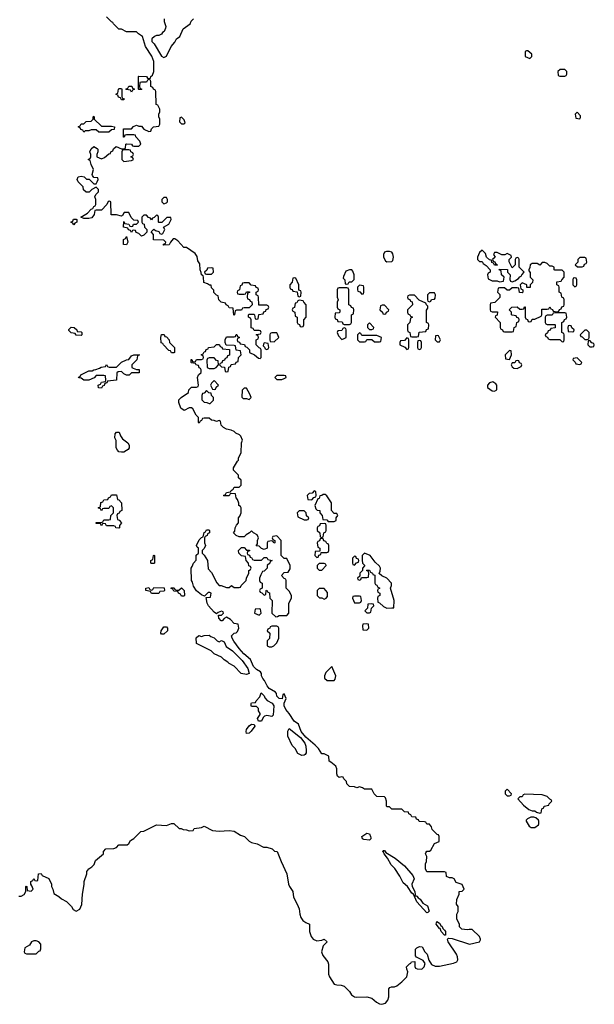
# Model space of a CAD drawing. Header units: inches. Extents: x 1980008 to 2252673, y 74414 to 260562.
# Tile 75 of 228: x 2123698 to 2128286, y 180790 to 188644. Entities that reach past the tile are written whole.
import ezdxf

# ---------------------------------------------------------------- set-up
doc = ezdxf.new("R2010")
doc.units = ezdxf.units.IN
doc.header["$MEASUREMENT"] = 0
doc.layers.add('C1128', color=7, linetype='Continuous')

msp = doc.modelspace()

# ---------------------------------------------------------------- linework, layer by layer
at = {"layer": 'C1128', "color": 5, "elevation": 40}
for points in [[(2123690, 181652), (2123710, 181652), (2123734.6, 181665.4), (2123746, 181690), (2123746, 181730), (2123750, 181734), (2123754, 181730), (2123758, 181698), (2123790, 181694), (2123806, 181710), (2123796.4, 181736.4), (2123786, 181750), (2123786, 181770), (2123802, 181778), (2123810, 181794), (2123818, 181778), (2123830, 181774), (2123842, 181778), (2123848.4, 181831.6), (2123870, 181834), (2123878, 181818), (2123930, 181794), (2123952, 181750), (2123952, 181730), (2123962, 181710), (2123970, 181674), (2124010.9, 181650.9), (2124031.1, 181631.1), (2124072, 181610), (2124112, 181570), (2124126, 181546), (2124150, 181532), (2124178, 181550), (2124194.6, 181585.4), (2124199, 181670), (2124213.6, 181746.4), (2124214, 181770), (2124235.3, 181830), (2124235.3, 181850), (2124250, 181872), (2124273.6, 181886.4), (2124293.6, 181906.4), (2124303.1, 181936.9), (2124366, 181990), (2124366, 182010), (2124386, 182030), (2124450, 182032), (2124470, 182042), (2124490, 182062), (2124556.4, 182063.6), (2124570, 182074), (2124583.1, 182096.9), (2124610, 182112), (2124666, 182170), (2124688.7, 182171.3), (2124790, 182222), (2124870, 182216), (2124910, 182231.3), (2124930, 182231.3), (2124972.7, 182192.7), (2124987.3, 182192.7), (2125003.6, 182183.6), (2125030, 182182), (2125050, 182174), (2125082, 182178), (2125090, 182194), (2125150, 182202), (2125170, 182212), (2125238, 182178), (2125290.7, 182170.7), (2125370, 182176), (2125410, 182171.3), (2125459.8, 182139.8), (2125494, 182130), (2125530, 182092), (2125550, 182082), (2125594, 182070), (2125644.7, 182044.7), (2125670, 182044.7), (2125714, 182030), (2125732.7, 182012.7), (2125754, 182010), (2125784.7, 181930), (2125831.6, 181831.6), (2125844.7, 181750), (2125851.1, 181731.1), (2125878, 181690), (2125884.5, 181644.5), (2125914.8, 181590), (2125930, 181552), (2125934.8, 181510), (2125943, 181483), (2125959.1, 181459.1), (2125982.5, 181442.5), (2126011.3, 181430), (2126011, 181370), (2126024.7, 181330), (2126042, 181310), (2126070, 181298), (2126110, 181302), (2126130, 181311.3), (2126154, 181290), (2126122, 181258), (2126106.8, 181210), (2126119.1, 181179.1), (2126158, 181130), (2126164.7, 181110), (2126164.7, 181030), (2126172, 181010), (2126210, 180952), (2126230, 180944.7), (2126263.6, 180943.6), (2126290, 180934), (2126330, 180891.3), (2126346.8, 180866.8), (2126370.7, 180850.7), (2126390, 180847.3), (2126470, 180851.3), (2126510, 180838.8), (2126546.4, 180806.4), (2126570, 180794.4), (2126590, 180790.4), (2126619.7, 180800.3), (2126637.6, 180822.4), (2126646.6, 180850), (2126645.2, 180914.8), (2126654.6, 180925.4), (2126666, 180930), (2126690, 180930.8), (2126710, 180938.8), (2126749.2, 180970), (2126789, 181010), (2126798, 181050), (2126788, 181070), (2126786, 181090), (2126810, 181114), (2126822, 181118), (2126826, 181130), (2126852.7, 181132.7), (2126852.7, 181092.7), (2126858, 181078), (2126872.7, 181072.7), (2126910, 181072), (2126928, 181090), (2126935.3, 181115.3), (2126920.4, 181140.4), (2126867.3, 181167.3), (2126858, 181178), (2126858, 181230), (2126870, 181242), (2126890, 181252), (2126912, 181250), (2126932, 181210), (2126951.3, 181191.3), (2126963.6, 181143.6), (2126987.1, 181107.1), (2127014, 181094), (2127050, 181094.9), (2127162.5, 181117.5), (2127188.7, 181130), (2127195.5, 181144.5), (2127193.3, 181170), (2127185.1, 181190), (2127119.6, 181290), (2127114, 181310), (2127122, 181318), (2127150, 181314), (2127290, 181270.7), (2127368, 181290), (2127376.4, 181303.6), (2127378, 181310), (2127368, 181330), (2127310, 181386), (2127288, 181388), (2127270, 181384), (2127228, 181390), (2127209.2, 181409.2), (2127208.7, 181430), (2127188, 181470), (2127188, 181510), (2127198, 181530), (2127198, 181570), (2127186, 181590), (2127187.3, 181627.3), (2127206, 181670), (2127206, 181690), (2127230, 181692), (2127248, 181710), (2127230, 181746), (2127182, 181762), (2127166, 181790), (2127150, 181798), (2127130, 181798), (2127106, 181810), (2127102, 181842), (2127090, 181846), (2126950, 181848), (2126938, 181870), (2126938, 181910), (2126946, 181930), (2126948, 181970), (2126938, 181990), (2126940.4, 181999.6), (2126948.4, 182011.6), (2126970, 182012), (2126980.4, 182019.6), (2127010, 182074), (2127046, 182090), (2127046, 182130), (2127042, 182142), (2127030, 182146), (2126990, 182186), (2126987.3, 182207.3), (2126970, 182226), (2126948.4, 182228.4), (2126942, 182242), (2126930, 182246), (2126887.3, 182247.3), (2126882, 182262), (2126867.3, 182267.3), (2126862, 182282), (2126830, 182286), (2126822, 182302), (2126806, 182310), (2126802, 182322), (2126770, 182326), (2126750, 182346), (2126670, 182346), (2126650, 182366), (2126630, 182366), (2126626, 182370), (2126626, 182410), (2126618, 182438), (2126610, 182446), (2126550, 182448), (2126528, 182470), (2126510, 182506), (2126450, 182506), (2126436.4, 182516.4), (2126410, 182526), (2126390, 182518), (2126370, 182526), (2126330, 182528), (2126310, 182548), (2126308.4, 182568.4), (2126286, 182590), (2126282, 182602), (2126270, 182606), (2126250, 182599), (2126235.3, 182610), (2126229.2, 182630), (2126229, 182669), (2126222, 182690), (2126183.1, 182723.1), (2126168, 182730), (2126166, 182770), (2126128, 182788), (2126110, 182788.7), (2126084, 182830), (2126058, 182858), (2125981.5, 182921.5), (2125945.2, 182965.2), (2125924, 183024), (2125889.4, 183049.4), (2125849.2, 183110), (2125821.7, 183141.7), (2125809.3, 183170.7), (2125808.4, 183191.6), (2125826, 183230), (2125810, 183266), (2125798, 183262), (2125792.7, 183227.3), (2125770, 183228.7), (2125750, 183248), (2125748.9, 183268.9), (2125740.4, 183280.4), (2125689.6, 183309.6), (2125672.7, 183330), (2125654, 183374), (2125639, 183390), (2125629.3, 183409.3), (2125629, 183429), (2125622, 183442), (2125590, 183462), (2125566, 183486), (2125541.2, 183541.2), (2125486.8, 183586.8), (2125449.4, 183629.4), (2125407.5, 183687.5), (2125394, 183710), (2125389.3, 183730.7), (2125410, 183752), (2125427.3, 183752.7), (2125436.4, 183763.6), (2125448, 183790), (2125442, 183822), (2125410, 183828), (2125380.4, 183860.4), (2125350, 183878), (2125331.6, 183868.4), (2125314, 183850), (2125308, 183850), (2125288.7, 183870), (2125286, 183894), (2125310, 183894), (2125326, 183910), (2125322, 183922), (2125310, 183926), (2125283.6, 183916.4), (2125270, 183906), (2125250, 183918), (2125205.2, 183970), (2125195.3, 183990), (2125186, 184034), (2125222, 184038), (2125226, 184070), (2125216.4, 184076.4), (2125203.6, 184076.4), (2125174, 184046), (2125150, 184055.3), (2125109.6, 184089.6), (2125085.8, 184125.8), (2125078, 184158), (2125069.2, 184170), (2125066, 184270), (2125076.4, 184283.6), (2125086, 184310), (2125107.3, 184332.7), (2125108.4, 184371.6), (2125126, 184390), (2125126, 184430), (2125116.4, 184436.4), (2125108.9, 184451.1), (2125130, 184494), (2125150, 184514), (2125162, 184518), (2125170, 184554), (2125182, 184558), (2125190, 184574), (2125210, 184574), (2125214, 184570), (2125214, 184550), (2125198, 184542), (2125194, 184530), (2125178, 184522), (2125174, 184510), (2125174, 184470), (2125182, 184450), (2125170, 184426), (2125154, 184410), (2125154, 184390), (2125170, 184374), (2125198, 184330), (2125203.6, 184263.6), (2125230, 184234), (2125271.6, 184151.6), (2125292, 184132), (2125308, 184132), (2125350, 184114), (2125370, 184114), (2125390, 184131.3), (2125410, 184114), (2125450, 184114), (2125462, 184118), (2125466, 184130), (2125506, 184170), (2125508, 184190), (2125528, 184230), (2125528.4, 184251.6), (2125542, 184258), (2125546, 184270), (2125542, 184282), (2125528.4, 184288.4), (2125526, 184310), (2125506, 184330), (2125502, 184362), (2125470, 184368), (2125448, 184390), (2125446, 184410), (2125470, 184434), (2125490, 184434), (2125510, 184414), (2125532.7, 184412.7), (2125532.7, 184407.3), (2125518, 184402), (2125514, 184390), (2125518, 184378), (2125532.7, 184372.7), (2125538, 184358), (2125550, 184354), (2125558, 184338), (2125570, 184334), (2125630, 184334), (2125650, 184354), (2125670, 184354), (2125678, 184338), (2125714, 184330), (2125698, 184322), (2125694, 184310), (2125674, 184290), (2125674, 184270), (2125650, 184246), (2125638, 184242), (2125623.6, 184216.4), (2125614, 184190), (2125614, 184170), (2125618, 184158), (2125634, 184150), (2125634, 184110), (2125618, 184102), (2125614, 184090), (2125618, 184078), (2125632.7, 184072.7), (2125650, 184054), (2125662, 184058), (2125666, 184090), (2125670, 184094), (2125678, 184078), (2125692.7, 184072.7), (2125694, 184030), (2125714, 184010), (2125712, 183910), (2125742, 183882), (2125756.4, 183883.6), (2125770, 183891.3), (2125830, 183892), (2125848, 183910), (2125846, 183990), (2125868, 184030), (2125868, 184050), (2125850, 184086), (2125826, 184110), (2125826, 184170), (2125822, 184182), (2125810, 184186), (2125788, 184210), (2125810, 184234), (2125842, 184238), (2125856.4, 184263.6), (2125858, 184290), (2125830, 184346), (2125810, 184346), (2125786, 184370), (2125786, 184490), (2125750, 184526), (2125718, 184522), (2125714, 184510), (2125718, 184498), (2125734, 184490), (2125734, 184470), (2125728, 184468), (2125722, 184482), (2125710, 184486), (2125678, 184482), (2125674, 184470), (2125674, 184430), (2125650, 184418), (2125630, 184426), (2125610, 184446), (2125587.3, 184447.3), (2125598, 184462), (2125598, 184490), (2125606, 184510), (2125594.6, 184534.6), (2125566, 184550), (2125550, 184566), (2125534, 184550), (2125505.4, 184534.6), (2125490, 184518), (2125450, 184518), (2125426, 184530), (2125406, 184550), (2125416.4, 184563.6), (2125418, 184590), (2125428.4, 184611.6), (2125446, 184630), (2125446, 184670), (2125456.4, 184683.6), (2125466, 184710), (2125466, 184750), (2125462, 184762), (2125448.4, 184768.4), (2125447.3, 184787.3), (2125436.4, 184816.4), (2125426, 184830), (2125422, 184862), (2125390, 184866), (2125378, 184862), (2125370, 184846), (2125330, 184846), (2125326, 184850), (2125342, 184858), (2125350, 184874), (2125382, 184878), (2125386, 184890), (2125402, 184898), (2125410, 184914), (2125450, 184914), (2125466, 184930), (2125466, 184970), (2125446, 184990), (2125446, 185010), (2125406, 185050), (2125406, 185070), (2125436.4, 185123.6), (2125446, 185130), (2125446, 185150), (2125466, 185190), (2125468, 185270), (2125478, 185290), (2125463.1, 185323.1), (2125453.6, 185333.6), (2125424.7, 185344.7), (2125410, 185358), (2125386, 185370), (2125350, 185378), (2125326, 185390), (2125306, 185410), (2125302, 185442), (2125290, 185446), (2125270, 185438), (2125250, 185448), (2125228.4, 185448.4), (2125210, 185466), (2125170, 185466), (2125158, 185462), (2125150, 185446), (2125138, 185442), (2125130, 185426), (2125126, 185430), (2125126, 185470), (2125108.4, 185488.4), (2125080.2, 185540.2), (2125070, 185548.7), (2125051.6, 185548.4), (2125010, 185528), (2124984.7, 185544.7), (2124968, 185590), (2124970, 185612), (2124988, 185630), (2125046, 185670), (2125048.4, 185691.6), (2125070, 185714), (2125110, 185714), (2125122, 185718), (2125126, 185730), (2125118, 185790), (2125126, 185810), (2125146, 185830), (2125146, 185850), (2125142, 185862), (2125130, 185866), (2125126, 185886), (2125106, 185890), (2125102, 185902), (2125070, 185906), (2125066, 185910), (2125067.3, 185932.7), (2125072.7, 185932.7), (2125078, 185918), (2125090, 185914), (2125102, 185918), (2125110, 185934), (2125150, 185934), (2125162, 185938), (2125166, 185950), (2125162, 185962), (2125146, 185970), (2125162, 185978), (2125170, 185994), (2125182, 185998), (2125187.3, 186012.7), (2125202, 186018), (2125206, 186030), (2125250, 186034), (2125270, 186054), (2125287.3, 186052.7), (2125294, 186050), (2125298, 186038), (2125312.7, 186032.7), (2125318, 186018), (2125372.7, 186012.7), (2125372.7, 185967.3), (2125358, 185962), (2125352.7, 185947.3), (2125338, 185942), (2125332.7, 185927.3), (2125318, 185922), (2125312.7, 185907.3), (2125298, 185902), (2125294, 185890), (2125310, 185874), (2125332.7, 185872.7), (2125338, 185838), (2125350, 185834), (2125362, 185838), (2125367.3, 185872.7), (2125382, 185878), (2125387.3, 185892.7), (2125422, 185898), (2125427.3, 185912.7), (2125442, 185918), (2125446, 185950), (2125466, 185970), (2125462, 186002), (2125427.3, 186007.3), (2125422, 186042), (2125410, 186046), (2125347.3, 186047.3), (2125338, 186070), (2125338, 186090), (2125350, 186114), (2125410, 186114), (2125422, 186118), (2125427.3, 186132.7), (2125432.7, 186132.7), (2125438, 186118), (2125454, 186110), (2125438, 186102), (2125434, 186090), (2125438, 186078), (2125452.7, 186072.7), (2125458, 186058), (2125492.7, 186052.7), (2125498, 186038), (2125512.7, 186032.7), (2125534, 186010), (2125534, 185990), (2125571.6, 185971.6), (2125603.6, 185943.6), (2125618, 185942), (2125626, 185950), (2125626, 186010), (2125622, 186022), (2125610, 186026), (2125586, 186050), (2125586, 186090), (2125602, 186098), (2125606, 186110), (2125602, 186122), (2125586, 186130), (2125590, 186134), (2125622, 186138), (2125626, 186150), (2125622, 186162), (2125610, 186166), (2125570, 186166), (2125562, 186182), (2125547.3, 186187.3), (2125546, 186250), (2125542, 186262), (2125526, 186270), (2125526, 186290), (2125530, 186294), (2125570, 186294), (2125574, 186290), (2125578, 186258), (2125590, 186254), (2125602, 186258), (2125607.3, 186292.7), (2125642, 186298), (2125647.3, 186312.7), (2125662, 186318), (2125667.3, 186332.7), (2125682, 186338), (2125686, 186350), (2125682, 186362), (2125670, 186366), (2125607.3, 186367.3), (2125606, 186430), (2125602, 186442), (2125586, 186450), (2125586, 186470), (2125602, 186478), (2125606, 186490), (2125602, 186502), (2125587.3, 186507.3), (2125582, 186522), (2125547.3, 186527.3), (2125530, 186546), (2125490, 186546), (2125478, 186542), (2125472.7, 186527.3), (2125458, 186522), (2125454, 186490), (2125438, 186482), (2125434, 186470), (2125438, 186458), (2125450, 186454), (2125490, 186454), (2125502, 186458), (2125510, 186474), (2125532.7, 186472.7), (2125532.7, 186467.3), (2125518, 186462), (2125514, 186430), (2125518, 186418), (2125532.7, 186412.7), (2125538, 186398), (2125552.7, 186392.7), (2125554, 186370), (2125530, 186346), (2125490, 186346), (2125478, 186342), (2125470, 186326), (2125430, 186326), (2125418, 186322), (2125414, 186290), (2125407.3, 186287.3), (2125402, 186342), (2125370, 186346), (2125362, 186362), (2125346, 186370), (2125342, 186382), (2125306, 186390), (2125288, 186410), (2125282, 186442), (2125270, 186446), (2125248.4, 186468.4), (2125247.3, 186487.3), (2125230, 186506), (2125226, 186526), (2125214, 186526), (2125198, 186538), (2125167.3, 186547.3), (2125166, 186590), (2125162, 186602), (2125148.4, 186608.4), (2125147.3, 186627.3), (2125138, 186650), (2125136.4, 186696.4), (2125120.4, 186720.4), (2125116.4, 186756.4), (2125100.4, 186780.4), (2125030, 186828), (2125008, 186828), (2124960.4, 186880.4), (2124936.4, 186896.4), (2124924.7, 186895.3), (2124902, 186870), (2124890.9, 186849.1), (2124850, 186846), (2124846, 186846), (2124847.3, 186852.7), (2124862, 186858), (2124866, 186870), (2124850, 186886), (2124767.3, 186887.3), (2124766, 186930), (2124747.3, 186952.7), (2124770, 186974), (2124783.6, 186963.6), (2124810, 186954), (2124818, 186938), (2124830, 186934), (2124842, 186938), (2124858, 186970), (2124846, 186990), (2124890, 187014), (2124908, 187050), (2124906, 187066), (2124872.7, 187067.3), (2124832.7, 187027.3), (2124810, 187026), (2124806, 187030), (2124806, 187070), (2124802, 187082), (2124790, 187086), (2124772.7, 187067.3), (2124758, 187062), (2124750, 187048), (2124742, 187062), (2124727.3, 187067.3), (2124710, 187086), (2124690, 187086), (2124674, 187070), (2124674, 187030), (2124678, 187018), (2124692.7, 187012.7), (2124694, 186990), (2124714, 186970), (2124714, 186950), (2124690, 186926), (2124670, 186918), (2124650, 186938), (2124627.3, 186947.3), (2124622, 186962), (2124610, 186966), (2124598, 186962), (2124590, 186946), (2124582, 186962), (2124567.3, 186967.3), (2124562, 186982), (2124526, 186990), (2124530, 187034), (2124538, 187018), (2124570, 187014), (2124578, 186998), (2124590, 186994), (2124602, 186998), (2124607.3, 187012.7), (2124630, 187014), (2124646, 187030), (2124642, 187042), (2124610, 187046), (2124587.3, 187067.3), (2124570, 187106), (2124532.7, 187107.3), (2124518, 187082), (2124510, 187078), (2124470, 187088), (2124427.3, 187087.3), (2124426, 187190), (2124416.4, 187196.4), (2124405.4, 187194.6), (2124394, 187170), (2124350, 187126), (2124310, 187126), (2124298, 187122), (2124294, 187090), (2124275.3, 187064.7), (2124250, 187058), (2124210, 187058), (2124186, 187070), (2124240.4, 187099.6), (2124270, 187134), (2124282, 187138), (2124290, 187154), (2124302, 187158), (2124306, 187170), (2124306, 187210), (2124298, 187230), (2124306, 187250), (2124328, 187270), (2124328, 187290), (2124310, 187308), (2124274, 187290), (2124251.6, 187268.4), (2124228.4, 187268.4), (2124207.3, 187287.3), (2124206, 187310), (2124166, 187350), (2124158, 187370), (2124166, 187390), (2124190, 187396), (2124214, 187390), (2124232.7, 187372.7), (2124252, 187372), (2124290, 187334), (2124310, 187334), (2124318, 187350), (2124326, 187370), (2124322, 187382), (2124290, 187386), (2124280.4, 187400.4), (2124278, 187410), (2124288, 187450), (2124268, 187490), (2124262, 187522), (2124246, 187530), (2124262, 187538), (2124266, 187550), (2124266, 187570), (2124258, 187590), (2124270, 187614), (2124290, 187631.3), (2124316.9, 187616.9), (2124322, 187610), (2124322, 187590), (2124314, 187570), (2124314, 187550), (2124350, 187534), (2124376.4, 187543.6), (2124410, 187574), (2124422, 187578), (2124426, 187590), (2124442, 187598), (2124447.3, 187612.7), (2124468.4, 187631.6), (2124510, 187614), (2124530, 187614), (2124542, 187618), (2124546, 187650), (2124550, 187654), (2124591.6, 187651.6), (2124598, 187638), (2124610, 187634), (2124650, 187634), (2124666, 187650), (2124656.4, 187676.4), (2124626, 187710), (2124622, 187722), (2124610, 187726), (2124550, 187726), (2124538, 187722), (2124532.7, 187707.3), (2124527.3, 187707.3), (2124527.3, 187772.7), (2124590, 187774), (2124607.3, 187792.7), (2124630, 187802), (2124650, 187794), (2124670, 187794), (2124690, 187772), (2124730, 187752), (2124746, 187754), (2124750, 187774), (2124766, 187790), (2124810, 187794), (2124818, 187810), (2124818, 187850), (2124808.9, 187868.9), (2124808, 187890), (2124818, 187910), (2124818, 187930), (2124802, 187962), (2124788.4, 187968.4), (2124786, 188070), (2124782, 188082), (2124766, 188090), (2124762, 188102), (2124746, 188110), (2124746, 188150), (2124742, 188162), (2124730, 188166), (2124718, 188162), (2124710, 188146), (2124670, 188146), (2124658, 188142), (2124654, 188110), (2124658, 188098), (2124674, 188090), (2124670, 188086), (2124650, 188086), (2124646, 188090), (2124646, 188190), (2124650, 188194), (2124710, 188192), (2124718, 188178), (2124730, 188174), (2124742, 188178), (2124746, 188190), (2124758, 188202), (2124768, 188230), (2124768.7, 188310), (2124754, 188354), (2124702, 188430), (2124678, 188510), (2124646, 188530), (2124630, 188546), (2124551.6, 188548.4), (2124510, 188568), (2124488.4, 188568.4), (2124446, 188610), (2124442, 188622), (2124430, 188626), (2124390, 188666)], [(2124852, 188650), (2124851.3, 188630), (2124864.7, 188590), (2124863.6, 188576.4), (2124851.3, 188550), (2124838, 188542), (2124830, 188528.7), (2124810, 188518), (2124790, 188518), (2124774, 188510), (2124754, 188490), (2124754, 188470), (2124771.6, 188451.6), (2124830, 188354), (2124850, 188342), (2124870, 188354), (2124908.7, 188430), (2124936, 188464), (2124949.4, 188490.6), (2124978, 188510), (2125002, 188570), (2125058, 188610), (2125068, 188632), (2125086, 188650)]]:
    msp.add_lwpolyline(points, dxfattribs=at)
for points in [[(2127756.4, 188396.4), (2127743.6, 188396.4), (2127734, 188390), (2127734, 188350), (2127770, 188334), (2127786, 188350), (2127786, 188370)], [(2128012.7, 188247.3), (2127994, 188230), (2127998, 188198), (2128010, 188194), (2128050, 188194), (2128062, 188198), (2128066, 188210), (2128066, 188230), (2128050, 188246)], [(2124510, 188006), (2124502, 188022), (2124487.3, 188027.3), (2124482, 188042), (2124468.4, 188048.4), (2124470, 188054), (2124482, 188058), (2124486, 188090), (2124490, 188094), (2124510, 188094), (2124514, 188090), (2124514, 188030), (2124518, 188018), (2124532.7, 188012.7), (2124530, 188006)], [(2124590, 188066), (2124582, 188082), (2124550, 188086), (2124546, 188090), (2124562, 188098), (2124570, 188114), (2124592.7, 188112.7), (2124598, 188098), (2124614, 188090), (2124598, 188082)], [(2124350, 187794), (2124430, 187794), (2124454, 187790), (2124452.7, 187767.3), (2124430, 187766), (2124410, 187748), (2124330, 187746), (2124310, 187766), (2124270, 187766), (2124250, 187758), (2124222, 187758), (2124210, 187748), (2124202, 187762), (2124187.3, 187767.3), (2124182, 187782), (2124166, 187790), (2124182, 187798), (2124190, 187814), (2124210, 187814), (2124228.4, 187831.6), (2124270, 187834), (2124286, 187850), (2124286, 187870), (2124290, 187874), (2124294, 187870), (2124294, 187850)], [(2124990, 187866), (2124978, 187862), (2124974, 187830), (2124990, 187814), (2125010, 187814), (2125018, 187822), (2125010, 187846)], [(2128150, 187906), (2128134, 187890), (2128138, 187858), (2128170, 187854), (2128176.4, 187863.6), (2128176.4, 187876.4)], [(2124570, 187606), (2124530, 187606), (2124518, 187602), (2124514, 187590), (2124514, 187530), (2124530, 187514), (2124590, 187522), (2124606, 187530), (2124602, 187542), (2124586, 187550), (2124602, 187558), (2124606, 187570), (2124602, 187582), (2124586, 187590), (2124582, 187602)], [(2124870, 187226), (2124850, 187226), (2124834, 187210), (2124834, 187190), (2124850, 187174), (2124870, 187182), (2124878, 187190), (2124878, 187210)], [(2124130, 187008), (2124122, 187022), (2124106, 187030), (2124122, 187038), (2124127.3, 187052.7), (2124150, 187054), (2124154, 187050), (2124154, 187030), (2124138, 187022)], [(2124550, 186848), (2124528, 186850), (2124528, 186890), (2124542, 186898), (2124550, 186914), (2124562, 186870)], [(2126650, 186795.3), (2126625.4, 186794.6), (2126611.6, 186788.4), (2126602, 186770), (2126602, 186750), (2126619.6, 186719.6), (2126630, 186712), (2126670, 186714), (2126676.4, 186723.6), (2126682, 186750), (2126676.4, 186776.4), (2126668.4, 186788.4)], [(2127390, 186806), (2127370, 186786), (2127354, 186750), (2127354, 186730), (2127370, 186714), (2127390, 186714), (2127399.6, 186699.6), (2127423.6, 186683.6), (2127454, 186650), (2127454, 186630), (2127438, 186622), (2127434, 186610), (2127438, 186578), (2127470, 186562), (2127510, 186562), (2127530, 186554), (2127562, 186558), (2127566, 186590), (2127546, 186610), (2127542, 186642), (2127526, 186650), (2127530, 186654), (2127592, 186652), (2127594, 186630), (2127614, 186610), (2127612.7, 186572.7), (2127618, 186558), (2127630, 186554), (2127650, 186562), (2127680.4, 186579.6), (2127690, 186594), (2127702, 186598), (2127706, 186610), (2127726, 186630), (2127686, 186670), (2127686, 186730), (2127682, 186742), (2127670, 186746), (2127658, 186742), (2127654, 186730), (2127654, 186690), (2127630, 186666), (2127607.3, 186712.7), (2127606, 186730), (2127626, 186750), (2127622, 186762), (2127590, 186778), (2127572, 186768), (2127548, 186768), (2127510, 186786), (2127490, 186786), (2127482, 186770), (2127494, 186750), (2127474, 186730), (2127478, 186718), (2127492.7, 186712.7), (2127498, 186698), (2127514, 186690), (2127510, 186686), (2127490, 186686), (2127482, 186702), (2127468.4, 186708.4), (2127466, 186726), (2127448.4, 186728.4), (2127426, 186750), (2127418, 186778)], [(2127890, 186706), (2127870, 186706), (2127850, 186686), (2127830, 186698), (2127790, 186698), (2127774, 186690), (2127771.6, 186668.4), (2127762, 186650), (2127762, 186642), (2127772.7, 186627.3), (2127774, 186590), (2127794, 186570), (2127791.3, 186548.7), (2127774, 186530), (2127772.7, 186507.3), (2127747.3, 186507.3), (2127746, 186530), (2127710, 186546), (2127694, 186530), (2127698, 186498), (2127714, 186490), (2127714, 186470), (2127710, 186466), (2127688, 186468), (2127682, 186502), (2127670, 186506), (2127630, 186506), (2127610, 186486), (2127590, 186486), (2127570, 186506), (2127530, 186506), (2127518, 186502), (2127514, 186470), (2127531.6, 186451.6), (2127531.6, 186428.4), (2127491.6, 186388.4), (2127458, 186382), (2127454, 186370), (2127454, 186330), (2127458, 186318), (2127470, 186314), (2127512.7, 186312.7), (2127511.6, 186288.4), (2127498, 186282), (2127494, 186270), (2127534, 186230), (2127534, 186190), (2127538, 186178), (2127554, 186170), (2127558, 186158), (2127570, 186154), (2127630, 186154), (2127642, 186158), (2127646, 186190), (2127662, 186198), (2127666, 186230), (2127682, 186238), (2127686, 186250), (2127682, 186262), (2127667.3, 186267.3), (2127662, 186282), (2127630, 186286), (2127626, 186290), (2127626, 186310), (2127606, 186330), (2127628.4, 186351.6), (2127670, 186354), (2127690, 186334), (2127710, 186334), (2127722, 186338), (2127727.3, 186352.7), (2127732.7, 186352.7), (2127734, 186270), (2127738, 186258), (2127752.7, 186252.7), (2127758, 186238), (2127770, 186234), (2127782, 186238), (2127790, 186254), (2127810, 186254), (2127862, 186278), (2127866, 186290), (2127866, 186334), (2127910, 186334), (2127922, 186338), (2127930, 186354), (2127938, 186338), (2127952.7, 186332.7), (2127958, 186318), (2127990, 186314), (2128002, 186318), (2128008, 186332), (2128022, 186338), (2128027.3, 186352.7), (2128042, 186358), (2128046, 186370), (2128046, 186410), (2128042, 186422), (2128026, 186430), (2128022, 186462), (2128006, 186470), (2128006, 186510), (2128002, 186522), (2127986, 186530), (2127987.3, 186552.7), (2128022, 186558), (2128026, 186570), (2128046, 186590), (2128046, 186630), (2128030, 186646), (2127970, 186646), (2127966, 186650), (2127966, 186670), (2127950, 186678), (2127930, 186678), (2127910, 186698)], [(2128210, 186746), (2128170, 186746), (2128154, 186730), (2128154, 186710), (2128134, 186690), (2128152.7, 186672.7), (2128190, 186674), (2128202, 186678), (2128207.3, 186692.7), (2128222, 186698), (2128226, 186710), (2128222, 186742)], [(2125230, 186666), (2125198, 186662), (2125192.7, 186647.3), (2125174, 186630), (2125178, 186618), (2125190, 186614), (2125230, 186614), (2125246, 186630), (2125242, 186662)], [(2126330, 186648.7), (2126302.8, 186637.2), (2126283.6, 186596.4), (2126282, 186582), (2126294, 186570), (2126298, 186538), (2126310, 186534), (2126322, 186538), (2126328, 186552), (2126350, 186554), (2126367.3, 186572.7), (2126368.7, 186610), (2126359, 186639), (2126350, 186648)], [(2125890, 186586), (2125878, 186582), (2125874, 186550), (2125854, 186530), (2125854, 186510), (2125858, 186498), (2125872.7, 186492.7), (2125878, 186478), (2125914, 186474), (2125918, 186438), (2125930, 186434), (2125942, 186438), (2125946, 186470), (2125942, 186482), (2125926, 186486), (2125926, 186530), (2125902, 186582)], [(2126410, 186526), (2126394, 186510), (2126394, 186490), (2126398, 186478), (2126412.7, 186472.7), (2126430, 186454), (2126442, 186458), (2126446, 186470), (2126446, 186510), (2126442, 186522)], [(2128130, 186586), (2128118, 186582), (2128114, 186570), (2128114, 186530), (2128130, 186514), (2128142, 186518), (2128146, 186530), (2128146, 186570), (2128142, 186582)], [(2126310, 186506), (2126250, 186506), (2126238, 186502), (2126234, 186490), (2126232, 186430), (2126242, 186410), (2126234, 186390), (2126234, 186350), (2126238, 186338), (2126254, 186330), (2126254, 186310), (2126250, 186306), (2126218, 186302), (2126214, 186270), (2126218, 186258), (2126232.7, 186252.7), (2126238, 186238), (2126272.7, 186232.7), (2126278, 186218), (2126290, 186214), (2126330, 186214), (2126342, 186218), (2126346, 186230), (2126346, 186290), (2126362, 186298), (2126366, 186330), (2126362, 186342), (2126347.3, 186347.3), (2126342, 186362), (2126326, 186370), (2126326, 186490), (2126322, 186502)], [(2126850, 186446), (2126810, 186446), (2126798, 186442), (2126794, 186430), (2126798, 186418), (2126812.7, 186412.7), (2126818, 186398), (2126832.7, 186392.7), (2126834, 186370), (2126794, 186330), (2126794, 186310), (2126798, 186298), (2126814, 186290), (2126818, 186278), (2126834, 186270), (2126818, 186262), (2126814, 186230), (2126794, 186210), (2126794, 186170), (2126798, 186158), (2126814, 186150), (2126818, 186118), (2126830, 186114), (2126870, 186114), (2126882, 186118), (2126887.3, 186152.7), (2126942, 186158), (2126947.3, 186172.7), (2126962, 186178), (2126966, 186210), (2126962, 186222), (2126946, 186230), (2126947.3, 186327.3), (2126956.4, 186343.6), (2126958, 186358), (2126946, 186370), (2126942, 186382), (2126887.3, 186407.3)], [(2127010, 186466), (2126970, 186466), (2126954, 186450), (2126954, 186410), (2126958, 186398), (2126970, 186394), (2126982, 186398), (2126987.3, 186412.7), (2127010, 186414), (2127016.4, 186423.6), (2127018, 186450)], [(2125930, 186406), (2125918, 186402), (2125910, 186386), (2125898, 186382), (2125891.6, 186348.4), (2125878, 186342), (2125874, 186330), (2125878, 186318), (2125894, 186310), (2125898, 186278), (2125914, 186270), (2125914, 186230), (2125918, 186218), (2125932.7, 186212.7), (2125938, 186198), (2125950, 186194), (2125962, 186198), (2125966, 186210), (2125966, 186250), (2125986, 186270), (2125986, 186370), (2125966, 186390), (2125962, 186402)], [(2126610, 186368), (2126592.7, 186367.3), (2126578, 186362), (2126574, 186330), (2126594, 186310), (2126598, 186298), (2126610, 186294), (2126622, 186298), (2126628, 186312), (2126642, 186318), (2126646, 186330)], [(2128050, 186306), (2127970, 186306), (2127958, 186302), (2127950, 186286), (2127910, 186286), (2127898, 186282), (2127894, 186270), (2127894, 186230), (2127898, 186218), (2127910, 186214), (2127970, 186214), (2127974, 186210), (2127972.7, 186187.3), (2127938, 186182), (2127932.7, 186167.3), (2127918, 186162), (2127912.7, 186147.3), (2127894, 186130), (2127898, 186118), (2127912.7, 186112.7), (2127918, 186098), (2127930, 186094), (2128010, 186094), (2128030, 186074), (2128042, 186078), (2128046, 186090), (2128046, 186130), (2128042, 186142), (2128026, 186150), (2128026, 186230), (2128042, 186238), (2128047.3, 186252.7), (2128062, 186258), (2128066, 186270), (2128062, 186302)], [(2126490, 186226), (2126474, 186210), (2126474, 186190), (2126490, 186174), (2126510, 186174), (2126522, 186178), (2126526, 186190)], [(2124190, 186126), (2124148.4, 186128.4), (2124142, 186142), (2124110, 186146), (2124090, 186166), (2124090, 186174), (2124110, 186192), (2124134, 186190), (2124154, 186170), (2124158, 186158), (2124190, 186154), (2124194, 186150), (2124194, 186130)], [(2124910, 185986), (2124902, 186002), (2124890, 186006), (2124846, 186050), (2124842, 186062), (2124827.3, 186067.3), (2124826, 186110), (2124830, 186134), (2124852, 186132), (2124858, 186118), (2124870, 186114), (2124892, 186090), (2124894, 186070), (2124934, 186030), (2124934, 185990), (2124930, 185986)], [(2125750, 186146), (2125710, 186146), (2125698, 186142), (2125694, 186130), (2125694, 186090), (2125698, 186078), (2125730, 186074), (2125766, 186110), (2125756.4, 186136.4)], [(2126290, 186186), (2126278, 186182), (2126270, 186166), (2126238, 186162), (2126234, 186150), (2126243.6, 186123.6), (2126270, 186094), (2126290, 186102), (2126306, 186110), (2126306, 186170), (2126302, 186182)], [(2126410, 186146), (2126394, 186130), (2126394, 186090), (2126410, 186074), (2126450, 186074), (2126462, 186078), (2126470, 186094), (2126510, 186094), (2126530, 186074), (2126570, 186074), (2126582, 186078), (2126586, 186110), (2126550, 186126), (2126430, 186126), (2126422, 186142)], [(2128090, 186206), (2128078, 186202), (2128074, 186190), (2128078, 186158), (2128110, 186154), (2128122, 186158), (2128126, 186170), (2128107.3, 186187.3), (2128102, 186202)], [(2128210, 186168), (2128174, 186130), (2128178, 186118), (2128190, 186114), (2128210, 186094), (2128230, 186094), (2128242, 186098), (2128246, 186110), (2128246, 186150), (2128227.3, 186167.3)], [(2125650, 186066), (2125643.6, 186056.4), (2125642, 186042), (2125652.7, 186032.7), (2125658, 186018), (2125670, 186014), (2125682, 186018), (2125686, 186030), (2125682, 186062)], [(2126790, 186106), (2126770, 186086), (2126738, 186082), (2126734, 186070), (2126734, 186050), (2126772.7, 186032.7), (2126790, 186014), (2126802, 186018), (2126806, 186030), (2126806, 186090), (2126802, 186102)], [(2126890, 186086), (2126878, 186082), (2126874, 186070), (2126874, 186030), (2126878, 186018), (2126890, 186014), (2126902, 186018), (2126906, 186030), (2126906, 186070), (2126902, 186082)], [(2127030, 186126), (2127018, 186122), (2127014, 186090), (2127030, 186074), (2127050, 186074), (2127058, 186090), (2127042, 186122)], [(2128250, 186086), (2128238, 186082), (2128234, 186050), (2128250, 186034), (2128270, 186034), (2128282, 186038), (2128286, 186050), (2128282, 186062), (2128267.3, 186067.3)], [(2127610, 186006), (2127574, 185970), (2127578, 185938), (2127610, 185934), (2127626, 185970), (2127622, 186002)], [(2124550, 185808), (2124530, 185818), (2124510, 185838), (2124483.6, 185836.4), (2124472.7, 185827.3), (2124470, 185768), (2124398, 185762), (2124392.7, 185747.3), (2124378, 185742), (2124372.7, 185727.3), (2124358, 185722), (2124350, 185706), (2124327.3, 185707.3), (2124326, 185730), (2124342, 185738), (2124350, 185754), (2124382, 185758), (2124386, 185770), (2124382, 185802), (2124370, 185806), (2124310, 185806), (2124292.7, 185787.3), (2124250, 185768), (2124210, 185768), (2124190, 185786), (2124170, 185788), (2124168.4, 185791.6), (2124182, 185798), (2124186, 185810), (2124250, 185842), (2124276.4, 185843.6), (2124290, 185852), (2124307.3, 185852.7), (2124336.4, 185863.6), (2124348.4, 185871.6), (2124382, 185878), (2124390, 185894), (2124398, 185878), (2124412.7, 185872.7), (2124470, 185872), (2124510, 185911.3), (2124550, 185932), (2124570, 185934), (2124590, 185962), (2124610, 185972), (2124654, 185970), (2124638, 185962), (2124634, 185930), (2124594, 185890), (2124594, 185870), (2124603.6, 185863.6), (2124630, 185854), (2124652.7, 185852.7), (2124652.7, 185827.3), (2124590, 185826), (2124571.6, 185808.4)], [(2125250, 185946), (2125210, 185946), (2125198, 185942), (2125192.7, 185927.3), (2125194, 185870), (2125210, 185862), (2125250, 185862), (2125266, 185870), (2125286, 185890), (2125282, 185922), (2125270, 185926)], [(2127670, 185926), (2127658, 185922), (2127650, 185906), (2127630, 185906), (2127622, 185890), (2127630, 185874), (2127643.6, 185863.6), (2127670, 185862), (2127702, 185878), (2127706, 185890), (2127702, 185902), (2127687.3, 185907.3), (2127682, 185922)], [(2128150, 185946), (2128118, 185942), (2128114, 185930), (2128132.7, 185912.7), (2128138, 185898), (2128170, 185894), (2128182, 185898), (2128186, 185910)], [(2125250, 185766), (2125230, 185746), (2125222, 185730), (2125238, 185698), (2125250, 185694), (2125262, 185698), (2125267.3, 185712.7), (2125286, 185730)], [(2125810, 185806), (2125750, 185806), (2125734, 185790), (2125750, 185774), (2125790, 185774), (2125810, 185782), (2125826, 185790), (2125822, 185802)], [(2127475.3, 185755.3), (2127450, 185748), (2127432, 185730), (2127434, 185710), (2127470, 185684.7), (2127490, 185682), (2127507.3, 185692.7), (2127508, 185730), (2127500.4, 185740.4)], [(2125190, 185686), (2125170, 185666), (2125158, 185662), (2125152.7, 185647.3), (2125152.7, 185612.7), (2125170, 185594), (2125191.6, 185591.6), (2125210, 185582), (2125218, 185582), (2125246, 185610), (2125246, 185630), (2125230, 185646), (2125226, 185666), (2125208.4, 185668.4)], [(2125510, 185706), (2125490, 185706), (2125474, 185690), (2125472.7, 185632.7), (2125483.6, 185623.6), (2125510, 185622), (2125530, 185614), (2125546, 185630), (2125536.4, 185656.4)], [(2124510, 185195.3), (2124490, 185198), (2124478, 185210), (2124468, 185230), (2124467.3, 185287.3), (2124458, 185310), (2124460.4, 185339.6), (2124470, 185354), (2124492.7, 185352.7), (2124503.6, 185323.6), (2124519.6, 185299.6), (2124562, 185270), (2124570.9, 185250.9), (2124571.3, 185230), (2124563.6, 185216.4), (2124550, 185208.7), (2124530, 185195.3)], [(2126050, 184886), (2126032.7, 184867.3), (2126010, 184866), (2125994, 184850), (2125998, 184818), (2126030, 184814), (2126047.3, 184832.7), (2126062, 184838), (2126066, 184850), (2126062, 184882)], [(2124490, 184588), (2124466, 184590), (2124462, 184602), (2124450, 184606), (2124390, 184606), (2124382, 184622), (2124370, 184626), (2124358, 184622), (2124350, 184606), (2124342, 184622), (2124310, 184626), (2124308, 184630), (2124310, 184634), (2124350, 184634), (2124362, 184638), (2124370, 184654), (2124410, 184654), (2124422, 184658), (2124426, 184690), (2124446, 184710), (2124446, 184750), (2124430, 184766), (2124418, 184762), (2124410, 184746), (2124370, 184746), (2124358, 184742), (2124350, 184726), (2124342, 184742), (2124326, 184750), (2124342, 184758), (2124347.3, 184792.7), (2124362, 184798), (2124370, 184814), (2124402, 184818), (2124406, 184830), (2124422, 184838), (2124430, 184854), (2124470, 184854), (2124478, 184818), (2124490, 184814), (2124511.3, 184790), (2124514, 184730), (2124498, 184722), (2124492.7, 184707.3), (2124478, 184702), (2124474, 184690), (2124478, 184658), (2124492.7, 184652.7), (2124512, 184630), (2124494, 184610), (2124494, 184590)], [(2126122, 184858), (2126111.6, 184848.4), (2126094, 184846), (2126090, 184826), (2126078, 184822), (2126054, 184770), (2126063.6, 184743.6), (2126072.7, 184732.7), (2126094, 184730), (2126094, 184710), (2126114, 184690), (2126118, 184658), (2126150, 184654), (2126162, 184642), (2126210, 184642), (2126226, 184650), (2126226, 184670), (2126238, 184690), (2126230, 184706), (2126210, 184706), (2126188.4, 184728.4), (2126188, 184790), (2126150, 184846), (2126136.4, 184856.4)], [(2125970, 184726), (2125930, 184726), (2125914, 184710), (2125918, 184678), (2125970, 184654), (2125990, 184654), (2126002, 184658), (2126006, 184670), (2125987.3, 184687.3), (2125986, 184710)], [(2126130, 184626), (2126098, 184622), (2126092.7, 184607.3), (2126078, 184602), (2126074, 184590), (2126074, 184570), (2126094, 184550), (2126098, 184518), (2126110, 184514), (2126122, 184518), (2126126, 184550), (2126142, 184558), (2126146, 184570), (2126146, 184610), (2126142, 184622)], [(2126110, 184506), (2126098, 184502), (2126092.7, 184487.3), (2126078, 184482), (2126074, 184470), (2126078, 184438), (2126094, 184430), (2126094, 184406), (2126058, 184402), (2126054, 184370), (2126070, 184354), (2126082, 184358), (2126087.3, 184372.7), (2126102, 184378), (2126106, 184394), (2126150, 184394), (2126162, 184398), (2126166, 184410), (2126166, 184450), (2126162, 184462), (2126150, 184466), (2126142, 184482), (2126127.3, 184487.3), (2126122, 184502)], [(2124750, 184306), (2124746, 184310), (2124746, 184330), (2124762, 184338), (2124766, 184370), (2124770, 184374), (2124774, 184370), (2124774, 184310), (2124770, 184306)], [(2126370, 184366), (2126354, 184350), (2126354, 184310), (2126358, 184298), (2126370, 184294), (2126387.3, 184312.7), (2126402, 184318), (2126406, 184330), (2126402, 184342), (2126387.3, 184347.3), (2126382, 184362)], [(2126450, 184388), (2126432, 184370), (2126432.7, 184332.7), (2126434, 184310), (2126454, 184290), (2126434, 184270), (2126434, 184250), (2126414, 184230), (2126414, 184206), (2126394, 184190), (2126398, 184178), (2126410, 184174), (2126422, 184178), (2126426, 184194), (2126470, 184194), (2126482, 184198), (2126486, 184230), (2126482, 184242), (2126466, 184250), (2126470, 184254), (2126490, 184254), (2126498, 184238), (2126514, 184230), (2126518, 184218), (2126532.7, 184212.7), (2126534, 184150), (2126538, 184138), (2126550, 184134), (2126558, 184118), (2126571.6, 184111.6), (2126570, 184106), (2126558, 184102), (2126554, 184090), (2126558, 184078), (2126574, 184070), (2126574, 184050), (2126558, 184042), (2126554, 184030), (2126558, 183998), (2126570, 183994), (2126603.6, 183963.6), (2126630, 183951.3), (2126670, 183952), (2126686, 183954), (2126688.7, 184010), (2126658, 184110), (2126666, 184130), (2126666, 184150), (2126628.4, 184188.4), (2126588.4, 184208.4), (2126567.3, 184227.3), (2126575.3, 184244.7), (2126578, 184270), (2126570, 184286), (2126536.4, 184316.4), (2126495.3, 184370)], [(2126130, 184306), (2126090, 184306), (2126074, 184290), (2126074, 184270), (2126090, 184254), (2126110, 184254), (2126146, 184290), (2126142, 184302)], [(2124750, 184066), (2124742, 184082), (2124706, 184090), (2124706, 184110), (2124730, 184114), (2124738, 184098), (2124750, 184094), (2124762, 184098), (2124770, 184114), (2124852.7, 184112.7), (2124854, 184090), (2124850, 184086), (2124818, 184082), (2124810, 184068)], [(2124950, 184094), (2124970, 184094), (2124990, 184112), (2125011.3, 184090), (2125014, 184050), (2125010, 184046), (2124990, 184046), (2124982, 184062), (2124966, 184070), (2124962, 184082), (2124930, 184086), (2124922, 184102), (2124907.3, 184107.3), (2124907.3, 184112.7), (2124931.6, 184111.6), (2124938, 184098)], [(2126130, 184106), (2126090, 184106), (2126074, 184090), (2126074, 184050), (2126092.7, 184032.7), (2126111.6, 184031.6), (2126130, 184022), (2126146, 184030), (2126156.4, 184043.6), (2126156.4, 184076.4)], [(2126410, 184046), (2126370, 184046), (2126358, 184042), (2126354, 184030), (2126370, 183994), (2126410, 183994), (2126422, 183998), (2126426, 184010), (2126422, 184042)], [(2125610, 183946), (2125578, 183942), (2125574, 183910), (2125610, 183894), (2125626, 183910), (2125622, 183942)], [(2126510, 183986), (2126478, 183982), (2126474, 183950), (2126454, 183930), (2126470, 183914), (2126490, 183914), (2126502, 183918), (2126506, 183950), (2126526, 183970), (2126522, 183982)], [(2124830, 183742), (2124825.2, 183750), (2124827, 183770), (2124850, 183801), (2124870, 183801), (2124878.8, 183790), (2124878.8, 183770), (2124850, 183742.7)], [(2125750, 183806), (2125710, 183806), (2125698, 183802), (2125694, 183790), (2125678, 183782), (2125674, 183770), (2125694, 183750), (2125691.6, 183708.4), (2125674, 183690), (2125674, 183650), (2125690, 183642), (2125710, 183642), (2125726, 183650), (2125750, 183674), (2125768, 183710), (2125766, 183790), (2125762, 183802)], [(2126470, 183826), (2126438, 183822), (2126434, 183810), (2126438, 183778), (2126470, 183774), (2126486, 183790), (2126482, 183822)], [(2125290, 183682), (2125310, 183692), (2125330, 183682), (2125345.4, 183645.4), (2125398, 183610), (2125473.2, 183533.2), (2125518.8, 183470), (2125530, 183428), (2125510, 183421.2), (2125466, 183430), (2125410, 183488), (2125370, 183508), (2125360.4, 183520.4), (2125330, 183538), (2125310, 183558), (2125250, 183586), (2125226, 183610), (2125110, 183668), (2125107.3, 183712.7), (2125128.9, 183731.1), (2125150, 183724.7), (2125171.6, 183731.6), (2125210, 183734), (2125223.6, 183723.6), (2125250, 183714), (2125274, 183690)], [(2126190, 183486), (2126142, 183438), (2126132, 183410), (2126132.7, 183392.7), (2126152.7, 183372.7), (2126210, 183374), (2126216.4, 183383.6), (2126222, 183410)], [(2125710, 183086), (2125670, 183093.2), (2125654, 183090), (2125642, 183078), (2125630, 183048), (2125606, 183050), (2125598, 183070), (2125618, 183102), (2125618, 183110), (2125606, 183130), (2125606, 183150), (2125590, 183166), (2125550, 183166), (2125546, 183170), (2125546, 183190), (2125550, 183194), (2125582, 183198), (2125586, 183210), (2125616.4, 183243.6), (2125626, 183274), (2125650, 183252), (2125656, 183236), (2125674.4, 183214.4), (2125712.7, 183192.7), (2125726.8, 183170), (2125722, 183098)], [(2125510, 182949.2), (2125506.6, 182966.6), (2125510, 182982), (2125529.5, 183010.5), (2125550, 183026), (2125570, 183022), (2125576, 183010), (2125546.8, 182970), (2125530, 182953.2)], [(2125950, 182775.3), (2125918, 182790), (2125898, 182830), (2125874.6, 182854.6), (2125838, 182930), (2125838, 182970), (2125848.4, 182991.6), (2125939.1, 182919.1), (2125974, 182874), (2125984, 182850), (2125986.4, 182813.6), (2125984.7, 182795.3), (2125978, 182782), (2125970, 182778)], [(2127590, 182506), (2127574, 182490), (2127574, 182470), (2127590, 182454), (2127610, 182454), (2127622, 182458), (2127626, 182470)], [(2127730, 182466), (2127718, 182462), (2127710, 182446), (2127690, 182446), (2127674, 182430), (2127719.6, 182379.6), (2127763.6, 182343.6), (2127790, 182334), (2127810, 182334), (2127823.6, 182323.6), (2127850, 182314), (2127862, 182318), (2127866, 182350), (2127882, 182358), (2127886, 182370), (2127922, 182378), (2127926, 182390), (2127946, 182410), (2127942, 182422), (2127930, 182426), (2127908.7, 182448.7), (2127870, 182462)], [(2127803.1, 182283.1), (2127778, 182282), (2127751.3, 182268.7), (2127742, 182258), (2127742, 182250), (2127764.7, 182210), (2127782, 182202), (2127810, 182200.7), (2127839.3, 182220.7), (2127844, 182230), (2127844, 182250), (2127839.3, 182259.3), (2127819, 182279)], [(2126490, 182100.7), (2126444.7, 182104.7), (2126434, 182110), (2126429.2, 182130), (2126470, 182155.5), (2126490, 182150.4), (2126500.3, 182130), (2126500.5, 182119.5), (2126500.5, 182110)], [(2126852.7, 181652.7), (2126863.1, 181656.9), (2126870, 181654), (2126879.8, 181639.8), (2126894.4, 181630), (2126917.1, 181597.1), (2126955.2, 181575.2), (2126966.4, 181533.6), (2126958, 181522), (2126950, 181520.9), (2126868.1, 181608.1), (2126842, 181670), (2126830, 181676), (2126794, 181730), (2126760.3, 181760.3), (2126733.1, 181813.1), (2126692.9, 181872.9), (2126663.1, 181903.1), (2126635.8, 181955.8), (2126607, 181990), (2126603.2, 182003.2), (2126595.3, 182010), (2126602, 182018), (2126610, 182017.3), (2126621.6, 182001.6), (2126696.7, 181956.7), (2126770, 181895.8), (2126837.1, 181817.1), (2126848.4, 181790), (2126827.7, 181747.7), (2126830.5, 181730), (2126852.4, 181690), (2126856.9, 181663.1)], [(2127090, 181341.2), (2127063.6, 181370), (2127055.5, 181395.5), (2127050, 181396), (2127022, 181430), (2127028, 181450), (2127050, 181436.3), (2127059.3, 181419.3), (2127070.2, 181410.2), (2127075.6, 181395.6), (2127090, 181382), (2127096.5, 181370), (2127097.3, 181350), (2127096.8, 181343.2)], [(2123830, 181298), (2123810, 181298), (2123791.3, 181288.7), (2123776.9, 181263.1), (2123738, 181242), (2123734, 181210), (2123738, 181198), (2123752.7, 181192.7), (2123830, 181194), (2123850, 181214), (2123862, 181218), (2123867.3, 181232.7), (2123868, 181270), (2123850, 181288)]]:
    msp.add_lwpolyline(points, close=True, dxfattribs=at)

doc.saveas('drawing.dxf')
